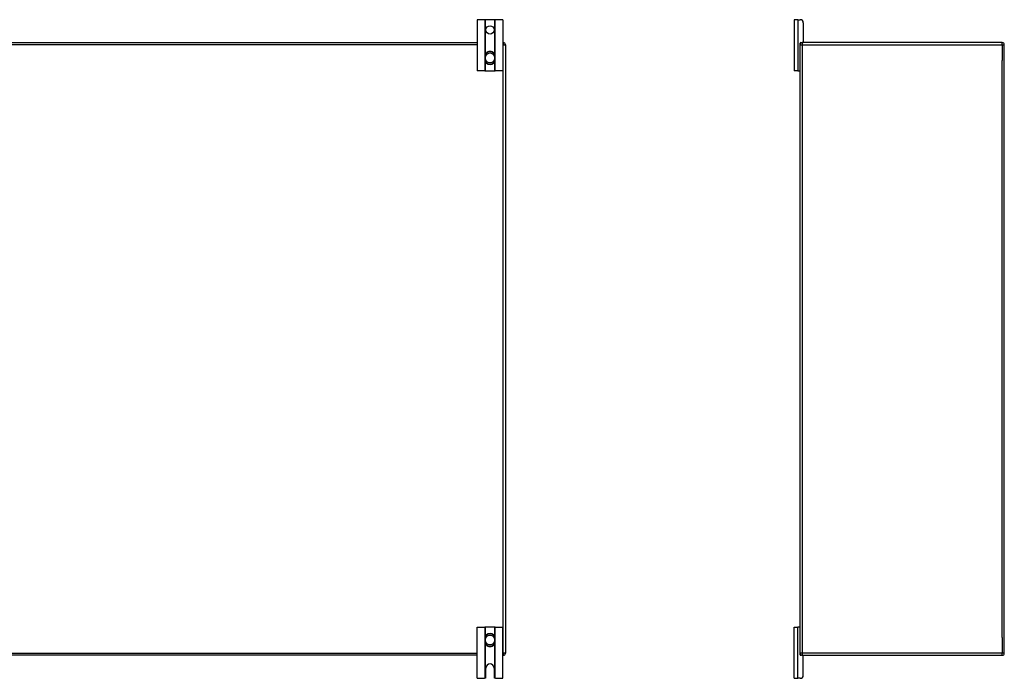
# Model space of a CAD drawing. Header units: inches. Extents: x 17 to 386, y 34 to 183.
# Tile 33 of 139: x 65 to 113, y 94 to 126. Entities that reach past the tile are written whole.
import ezdxf

# ---------------------------------------------------------------- set-up
doc = ezdxf.new("R2010")
doc.units = ezdxf.units.IN
doc.header["$MEASUREMENT"] = 0
doc.layers.add('Visible Edges(ANSI)', color=7, linetype='Continuous', lineweight=25)
doc.layers.add('Visible Tangent Edges(ANSI)', color=7, linetype='Continuous', lineweight=25)

msp = doc.modelspace()

# ---------------------------------------------------------------- linework, layer by layer
at = {"layer": 'Visible Edges(ANSI)'}
for p, q in [((87.796, 125.875), (87.423, 125.875)), ((87.423, 125.875), (87.423, 123.375)), ((87.826, 125.875), (87.796, 125.875)), ((88.269, 125.875), (87.826, 125.875)), ((88.299, 125.875), (88.269, 125.875)), ((88.673, 125.875), (88.299, 125.875)), ((88.673, 125.875), (88.673, 123.375)), ((103.127, 125.875), (102.94, 125.875)), ((102.94, 125.875), (102.94, 123.375)), ((103.127, 125.875), (103.234, 125.875)), ((103.39, 125.719), (103.39, 124.781)), ((18.173, 124.75), (87.423, 124.75)), ((88.673, 124.75), (88.699, 124.75)), ((88.798, 124.651), (88.798, 94.849)), ((103.232, 124.651), (103.232, 124.719)), ((103.232, 94.849), (103.232, 124.651)), ((103.263, 124.75), (103.331, 124.75)), ((113.133, 124.75), (103.331, 124.75)), ((113.232, 94.849), (113.232, 124.651)), ((87.811, 124.111), (87.811, 124.072)), ((87.811, 124.072), (87.811, 123.927)), ((87.811, 123.927), (87.811, 123.888)), ((88.284, 124.072), (88.284, 124.111)), ((88.284, 123.927), (88.284, 124.072)), ((88.284, 123.888), (88.284, 123.927)), ((87.796, 123.375), (87.423, 123.375)), ((87.796, 123.375), (87.826, 123.375)), ((87.826, 123.375), (88.269, 123.375)), ((88.269, 123.375), (88.299, 123.375)), ((88.673, 123.375), (88.299, 123.375)), ((103.127, 123.375), (102.94, 123.375)), ((103.127, 123.375), (103.201, 123.375)), ((103.232, 123.375), (103.201, 123.375)), ((87.423, 96.125), (87.796, 96.125)), ((87.423, 93.625), (87.423, 96.125)), ((87.826, 96.125), (87.796, 96.125)), ((88.269, 96.125), (87.826, 96.125)), ((88.299, 96.125), (88.269, 96.125)), ((88.299, 96.125), (88.673, 96.125)), ((88.673, 93.625), (88.673, 96.125)), ((102.94, 96.125), (103.127, 96.125)), ((102.94, 93.625), (102.94, 96.125)), ((103.201, 96.125), (103.127, 96.125)), ((103.201, 96.125), (103.232, 96.125)), ((87.811, 95.611), (87.811, 95.572)), ((87.811, 95.572), (87.811, 95.427)), ((88.284, 95.572), (88.284, 95.611)), ((88.284, 95.427), (88.284, 95.572)), ((87.811, 95.427), (87.811, 95.388)), ((88.284, 95.388), (88.284, 95.427)), ((87.423, 94.75), (18.173, 94.75)), ((88.699, 94.75), (88.673, 94.75)), ((103.232, 94.781), (103.232, 94.849)), ((103.331, 94.75), (103.263, 94.75)), ((103.331, 94.75), (113.133, 94.75)), ((103.39, 93.781), (103.39, 94.719)), ((87.845, 93.687), (87.845, 94.125)), ((88.251, 94.125), (88.251, 93.687)), ((87.423, 93.625), (87.783, 93.625)), ((88.313, 93.625), (88.673, 93.625)), ((102.94, 93.625), (103.127, 93.625)), ((103.234, 93.625), (103.127, 93.625))]:
    msp.add_line(p, q, dxfattribs=at)
at = {"layer": 'Visible Edges(ANSI)', "flags": 128}
for points in [[(87.943, 124.297), (87.933, 124.293), (87.924, 124.289), (87.915, 124.284), (87.906, 124.279), (87.897, 124.274), (87.889, 124.268), (87.881, 124.262), (87.874, 124.255), (87.867, 124.248), (87.86, 124.241), (87.853, 124.233), (87.847, 124.225), (87.842, 124.216), (87.837, 124.208), (87.832, 124.199), (87.828, 124.19), (87.824, 124.18), (87.821, 124.171), (87.818, 124.161), (87.815, 124.151), (87.814, 124.141), (87.812, 124.131), (87.812, 124.121), (87.811, 124.111)], [(88.284, 124.111), (88.283, 124.121), (88.283, 124.131), (88.281, 124.141), (88.28, 124.151), (88.277, 124.161), (88.274, 124.171), (88.271, 124.18), (88.267, 124.19), (88.263, 124.199), (88.258, 124.208), (88.253, 124.216), (88.248, 124.225), (88.242, 124.233), (88.235, 124.241), (88.228, 124.248), (88.221, 124.255), (88.214, 124.262), (88.206, 124.268), (88.198, 124.274), (88.189, 124.279), (88.18, 124.284), (88.171, 124.289), (88.162, 124.293), (88.153, 124.297)], [(87.811, 123.888), (87.812, 123.878), (87.812, 123.868), (87.814, 123.858), (87.815, 123.848), (87.818, 123.838), (87.821, 123.829), (87.824, 123.819), (87.828, 123.81), (87.832, 123.801), (87.836, 123.792), (87.842, 123.783), (87.847, 123.775), (87.853, 123.767), (87.86, 123.759), (87.866, 123.752), (87.874, 123.745), (87.881, 123.738), (87.889, 123.732), (87.897, 123.726), (87.906, 123.72), (87.915, 123.715), (87.924, 123.711), (87.933, 123.706), (87.943, 123.703)], [(88.153, 123.703), (88.162, 123.706), (88.171, 123.711), (88.18, 123.715), (88.189, 123.72), (88.198, 123.726), (88.206, 123.732), (88.214, 123.738), (88.221, 123.745), (88.229, 123.752), (88.235, 123.759), (88.242, 123.767), (88.248, 123.775), (88.253, 123.783), (88.259, 123.792), (88.263, 123.801), (88.267, 123.81), (88.271, 123.819), (88.274, 123.829), (88.277, 123.838), (88.28, 123.848), (88.281, 123.858), (88.283, 123.868), (88.283, 123.878), (88.284, 123.888)], [(87.943, 95.797), (87.933, 95.793), (87.924, 95.789), (87.915, 95.784), (87.906, 95.779), (87.897, 95.774), (87.889, 95.768), (87.881, 95.761), (87.874, 95.755), (87.866, 95.748), (87.86, 95.74), (87.853, 95.732), (87.847, 95.724), (87.842, 95.716), (87.836, 95.707), (87.832, 95.699), (87.828, 95.689), (87.824, 95.68), (87.821, 95.671), (87.818, 95.661), (87.815, 95.651), (87.814, 95.641), (87.812, 95.631), (87.812, 95.621), (87.811, 95.611)], [(88.284, 95.611), (88.283, 95.621), (88.283, 95.631), (88.281, 95.641), (88.28, 95.651), (88.277, 95.661), (88.274, 95.671), (88.271, 95.68), (88.267, 95.689), (88.263, 95.699), (88.259, 95.707), (88.253, 95.716), (88.248, 95.724), (88.242, 95.733), (88.235, 95.74), (88.229, 95.748), (88.221, 95.755), (88.214, 95.761), (88.206, 95.768), (88.198, 95.774), (88.189, 95.779), (88.18, 95.784), (88.171, 95.789), (88.162, 95.793), (88.153, 95.797)], [(87.811, 95.388), (87.812, 95.378), (87.812, 95.368), (87.814, 95.358), (87.815, 95.348), (87.818, 95.338), (87.821, 95.329), (87.824, 95.319), (87.828, 95.31), (87.832, 95.301), (87.837, 95.292), (87.842, 95.283), (87.847, 95.275), (87.853, 95.267), (87.86, 95.259), (87.867, 95.252), (87.874, 95.244), (87.881, 95.238), (87.889, 95.232), (87.897, 95.226), (87.906, 95.22), (87.915, 95.215), (87.924, 95.211), (87.933, 95.206), (87.943, 95.203)], [(88.153, 95.203), (88.162, 95.206), (88.171, 95.211), (88.18, 95.215), (88.189, 95.22), (88.198, 95.226), (88.206, 95.232), (88.214, 95.238), (88.221, 95.244), (88.228, 95.252), (88.235, 95.259), (88.242, 95.267), (88.248, 95.275), (88.253, 95.283), (88.258, 95.292), (88.263, 95.301), (88.267, 95.31), (88.271, 95.319), (88.274, 95.329), (88.277, 95.338), (88.28, 95.348), (88.281, 95.358), (88.283, 95.368), (88.283, 95.378), (88.284, 95.388)], [(87.796, 93.626), (87.795, 93.626), (87.795, 93.626), (87.795, 93.626), (87.794, 93.626), (87.794, 93.626), (87.793, 93.626), (87.793, 93.626), (87.793, 93.626), (87.792, 93.625), (87.792, 93.625), (87.791, 93.625), (87.791, 93.625), (87.79, 93.625), (87.789, 93.625), (87.789, 93.625), (87.788, 93.625), (87.788, 93.625), (87.787, 93.625), (87.786, 93.625), (87.786, 93.625), (87.785, 93.625), (87.784, 93.625), (87.783, 93.625), (87.783, 93.625)], [(87.826, 93.643), (87.825, 93.641), (87.823, 93.64), (87.822, 93.639), (87.82, 93.638), (87.819, 93.636), (87.817, 93.635), (87.815, 93.634), (87.814, 93.633), (87.812, 93.632), (87.811, 93.631), (87.809, 93.631), (87.807, 93.63), (87.806, 93.629), (87.804, 93.629), (87.803, 93.628), (87.802, 93.628), (87.801, 93.627), (87.8, 93.627), (87.799, 93.627), (87.798, 93.627), (87.797, 93.626), (87.796, 93.626), (87.796, 93.626), (87.796, 93.626)], [(88.299, 93.626), (88.299, 93.626), (88.299, 93.626), (88.298, 93.626), (88.297, 93.627), (88.296, 93.627), (88.295, 93.627), (88.294, 93.627), (88.293, 93.628), (88.292, 93.628), (88.291, 93.629), (88.289, 93.629), (88.288, 93.63), (88.286, 93.631), (88.285, 93.631), (88.283, 93.632), (88.281, 93.633), (88.28, 93.634), (88.278, 93.635), (88.276, 93.636), (88.275, 93.638), (88.273, 93.639), (88.272, 93.64), (88.27, 93.641), (88.269, 93.643)], [(88.313, 93.625), (88.312, 93.625), (88.311, 93.625), (88.31, 93.625), (88.31, 93.625), (88.309, 93.625), (88.308, 93.625), (88.307, 93.625), (88.307, 93.625), (88.306, 93.625), (88.306, 93.625), (88.305, 93.625), (88.304, 93.625), (88.304, 93.625), (88.303, 93.625), (88.303, 93.625), (88.302, 93.626), (88.302, 93.626), (88.302, 93.626), (88.301, 93.626), (88.301, 93.626), (88.3, 93.626), (88.3, 93.626), (88.3, 93.626), (88.299, 93.626)]]:
    msp.add_lwpolyline(points, dxfattribs=at)
at = {"layer": 'Visible Edges(ANSI)'}
msp.add_circle((88.048, 125.375), 0.203, dxfattribs=at)
for centre, radius, start, end in [((103.234, 125.719), 0.156, 0, 90), ((88.699, 124.651), 0.099, 0, 90), ((103.331, 124.651), 0.099, 90, 180), ((103.263, 124.719), 0.031, 90, 180), ((103.359, 124.781), 0.031, 270, 0), ((113.133, 124.651), 0.099, 0, 90), ((88.048, 124), 0.315, 70.5288, 109.4712), ((88.048, 124), 0.315, 250.5288, 289.4712), ((103.201, 123.406), 0.031, 270, 0), ((103.201, 96.094), 0.031, 0, 90), ((88.048, 95.5), 0.315, 70.5288, 109.4712), ((88.048, 95.5), 0.315, 250.5288, 289.4712), ((88.699, 94.849), 0.099, 270, 0), ((103.331, 94.849), 0.099, 180, 270), ((103.263, 94.781), 0.031, 180, 270), ((103.359, 94.719), 0.031, 0, 90), ((113.133, 94.849), 0.099, 270, 0), ((88.048, 94.125), 0.203, 0, 180), ((87.783, 93.687), 0.062, 314.9335, 0), ((88.313, 93.687), 0.062, 180, 225.0665), ((103.234, 93.781), 0.156, 270, 0)]:
    msp.add_arc(centre, radius, start, end, dxfattribs=at)
at = {"layer": 'Visible Tangent Edges(ANSI)'}
for p, q in [((87.796, 125.875), (87.796, 123.375)), ((87.826, 124.186), (87.826, 125.875)), ((88.269, 125.875), (88.269, 124.186)), ((88.299, 123.375), (88.299, 125.875)), ((103.127, 125.875), (103.127, 123.375)), ((87.423, 124.651), (18.173, 124.651)), ((88.699, 124.651), (88.673, 124.651)), ((88.699, 124.75), (88.699, 124.651)), ((88.699, 124.651), (88.798, 124.651)), ((88.699, 94.849), (88.699, 124.651)), ((103.232, 124.651), (103.331, 124.651)), ((103.331, 124.75), (103.331, 124.651)), ((103.331, 124.651), (113.133, 124.651)), ((103.331, 124.651), (103.331, 94.849)), ((113.133, 124.651), (113.133, 124.75)), ((113.133, 124.651), (113.232, 124.651)), ((113.133, 124.651), (113.133, 123.876)), ((87.811, 124.072), (87.831, 124.072)), ((87.811, 123.927), (87.831, 123.927)), ((87.831, 123.927), (87.831, 124.072)), ((87.944, 124.291), (87.943, 124.297)), ((88.151, 124.291), (88.153, 124.297)), ((88.284, 124.072), (88.264, 124.072)), ((88.264, 124.072), (88.264, 123.927)), ((88.284, 123.927), (88.264, 123.927)), ((87.826, 123.375), (87.826, 123.813)), ((87.943, 123.703), (87.944, 123.708)), ((88.153, 123.703), (88.151, 123.708)), ((88.269, 123.813), (88.269, 123.375)), ((113.133, 95.624), (113.133, 123.876)), ((87.796, 96.125), (87.796, 93.626)), ((87.826, 95.686), (87.826, 96.125)), ((88.269, 96.125), (88.269, 95.686)), ((88.299, 93.626), (88.299, 96.125)), ((103.127, 93.625), (103.127, 96.125)), ((87.811, 95.572), (87.831, 95.572)), ((87.831, 95.427), (87.831, 95.572)), ((87.943, 95.797), (87.944, 95.791)), ((88.153, 95.797), (88.151, 95.791)), ((88.284, 95.572), (88.264, 95.572)), ((88.264, 95.572), (88.264, 95.427)), ((113.133, 95.624), (113.133, 94.849)), ((87.811, 95.427), (87.831, 95.427)), ((87.826, 93.643), (87.826, 95.313)), ((87.944, 95.208), (87.943, 95.203)), ((88.151, 95.208), (88.153, 95.203)), ((88.284, 95.427), (88.264, 95.427)), ((88.269, 95.313), (88.269, 93.643)), ((18.173, 94.849), (87.423, 94.849)), ((88.673, 94.849), (88.699, 94.849)), ((88.699, 94.849), (88.699, 94.75)), ((88.798, 94.849), (88.699, 94.849)), ((103.331, 94.849), (103.232, 94.849)), ((113.133, 94.849), (103.331, 94.849)), ((103.331, 94.849), (103.331, 94.75)), ((113.232, 94.849), (113.133, 94.849)), ((113.133, 94.75), (113.133, 94.849))]:
    msp.add_line(p, q, dxfattribs=at)
at = {"layer": 'Visible Tangent Edges(ANSI)', "flags": 128}
for points in [[(87.828, 124.113), (87.828, 124.122), (87.828, 124.132), (87.828, 124.141), (87.83, 124.151), (87.831, 124.16), (87.833, 124.17), (87.836, 124.179), (87.839, 124.188), (87.843, 124.197), (87.847, 124.205), (87.851, 124.214), (87.856, 124.222), (87.862, 124.23), (87.867, 124.237), (87.874, 124.244), (87.88, 124.251), (87.887, 124.258), (87.895, 124.264), (87.902, 124.269), (87.91, 124.275), (87.918, 124.279), (87.927, 124.284), (87.936, 124.288), (87.944, 124.291)], [(87.831, 124.072), (87.831, 124.074), (87.831, 124.076), (87.831, 124.077), (87.831, 124.079), (87.83, 124.081), (87.83, 124.082), (87.83, 124.084), (87.83, 124.086), (87.83, 124.087), (87.83, 124.089), (87.83, 124.091), (87.83, 124.092), (87.83, 124.094), (87.829, 124.096), (87.829, 124.097), (87.829, 124.099), (87.829, 124.101), (87.829, 124.102), (87.829, 124.104), (87.829, 124.106), (87.829, 124.107), (87.828, 124.109), (87.828, 124.111), (87.828, 124.113)], [(87.828, 123.887), (87.828, 123.889), (87.828, 123.89), (87.829, 123.892), (87.829, 123.894), (87.829, 123.895), (87.829, 123.897), (87.829, 123.899), (87.829, 123.9), (87.829, 123.902), (87.829, 123.904), (87.83, 123.906), (87.83, 123.907), (87.83, 123.909), (87.83, 123.911), (87.83, 123.912), (87.83, 123.914), (87.83, 123.916), (87.83, 123.917), (87.83, 123.919), (87.831, 123.921), (87.831, 123.922), (87.831, 123.924), (87.831, 123.926), (87.831, 123.927)], [(88.151, 124.291), (88.159, 124.288), (88.168, 124.284), (88.177, 124.279), (88.185, 124.275), (88.193, 124.269), (88.2, 124.264), (88.208, 124.258), (88.215, 124.251), (88.221, 124.244), (88.228, 124.237), (88.233, 124.23), (88.239, 124.222), (88.244, 124.214), (88.248, 124.205), (88.252, 124.197), (88.256, 124.188), (88.259, 124.179), (88.262, 124.17), (88.264, 124.16), (88.266, 124.151), (88.267, 124.141), (88.267, 124.132), (88.267, 124.122), (88.267, 124.113)], [(88.267, 124.113), (88.267, 124.111), (88.267, 124.109), (88.266, 124.107), (88.266, 124.106), (88.266, 124.104), (88.266, 124.102), (88.266, 124.101), (88.266, 124.099), (88.266, 124.097), (88.266, 124.096), (88.265, 124.094), (88.265, 124.092), (88.265, 124.091), (88.265, 124.089), (88.265, 124.087), (88.265, 124.086), (88.265, 124.084), (88.265, 124.082), (88.265, 124.081), (88.264, 124.079), (88.264, 124.077), (88.264, 124.076), (88.264, 124.074), (88.264, 124.072)], [(88.264, 123.927), (88.264, 123.926), (88.264, 123.924), (88.264, 123.922), (88.264, 123.921), (88.265, 123.919), (88.265, 123.917), (88.265, 123.916), (88.265, 123.914), (88.265, 123.912), (88.265, 123.911), (88.265, 123.909), (88.265, 123.907), (88.265, 123.906), (88.266, 123.904), (88.266, 123.902), (88.266, 123.9), (88.266, 123.899), (88.266, 123.897), (88.266, 123.895), (88.266, 123.894), (88.266, 123.892), (88.267, 123.89), (88.267, 123.889), (88.267, 123.887)], [(87.944, 123.708), (87.936, 123.712), (87.927, 123.716), (87.918, 123.72), (87.91, 123.725), (87.902, 123.73), (87.894, 123.736), (87.887, 123.742), (87.88, 123.749), (87.873, 123.755), (87.867, 123.763), (87.861, 123.77), (87.856, 123.778), (87.851, 123.786), (87.847, 123.794), (87.843, 123.803), (87.839, 123.812), (87.836, 123.821), (87.833, 123.83), (87.831, 123.839), (87.83, 123.849), (87.828, 123.858), (87.828, 123.868), (87.828, 123.877), (87.828, 123.887)], [(88.267, 123.887), (88.267, 123.877), (88.267, 123.868), (88.267, 123.858), (88.266, 123.849), (88.264, 123.839), (88.262, 123.83), (88.259, 123.821), (88.256, 123.812), (88.252, 123.803), (88.248, 123.794), (88.244, 123.786), (88.239, 123.778), (88.234, 123.77), (88.228, 123.763), (88.222, 123.755), (88.215, 123.749), (88.208, 123.742), (88.201, 123.736), (88.193, 123.73), (88.185, 123.725), (88.177, 123.72), (88.168, 123.716), (88.159, 123.712), (88.151, 123.708)], [(87.828, 95.613), (87.828, 95.622), (87.828, 95.632), (87.828, 95.641), (87.83, 95.651), (87.831, 95.66), (87.833, 95.669), (87.836, 95.679), (87.839, 95.688), (87.843, 95.696), (87.847, 95.705), (87.851, 95.713), (87.856, 95.721), (87.861, 95.729), (87.867, 95.737), (87.873, 95.744), (87.88, 95.751), (87.887, 95.757), (87.894, 95.763), (87.902, 95.769), (87.91, 95.774), (87.918, 95.779), (87.927, 95.784), (87.936, 95.788), (87.944, 95.791)], [(87.831, 95.572), (87.831, 95.574), (87.831, 95.576), (87.831, 95.577), (87.831, 95.579), (87.83, 95.581), (87.83, 95.582), (87.83, 95.584), (87.83, 95.586), (87.83, 95.587), (87.83, 95.589), (87.83, 95.591), (87.83, 95.592), (87.83, 95.594), (87.829, 95.596), (87.829, 95.597), (87.829, 95.599), (87.829, 95.601), (87.829, 95.602), (87.829, 95.604), (87.829, 95.606), (87.829, 95.607), (87.828, 95.609), (87.828, 95.611), (87.828, 95.613)], [(88.151, 95.791), (88.159, 95.788), (88.168, 95.784), (88.177, 95.779), (88.185, 95.774), (88.193, 95.769), (88.201, 95.763), (88.208, 95.757), (88.215, 95.751), (88.222, 95.744), (88.228, 95.737), (88.234, 95.729), (88.239, 95.721), (88.244, 95.713), (88.248, 95.705), (88.252, 95.696), (88.256, 95.688), (88.259, 95.679), (88.262, 95.669), (88.264, 95.66), (88.266, 95.651), (88.267, 95.641), (88.267, 95.632), (88.267, 95.622), (88.267, 95.613)], [(88.267, 95.613), (88.267, 95.611), (88.267, 95.609), (88.266, 95.607), (88.266, 95.606), (88.266, 95.604), (88.266, 95.602), (88.266, 95.601), (88.266, 95.599), (88.266, 95.597), (88.266, 95.596), (88.265, 95.594), (88.265, 95.592), (88.265, 95.591), (88.265, 95.589), (88.265, 95.587), (88.265, 95.586), (88.265, 95.584), (88.265, 95.582), (88.265, 95.581), (88.264, 95.579), (88.264, 95.577), (88.264, 95.576), (88.264, 95.574), (88.264, 95.572)], [(87.828, 95.387), (87.828, 95.389), (87.828, 95.39), (87.829, 95.392), (87.829, 95.394), (87.829, 95.395), (87.829, 95.397), (87.829, 95.399), (87.829, 95.4), (87.829, 95.402), (87.829, 95.404), (87.83, 95.406), (87.83, 95.407), (87.83, 95.409), (87.83, 95.411), (87.83, 95.412), (87.83, 95.414), (87.83, 95.416), (87.83, 95.417), (87.83, 95.419), (87.831, 95.421), (87.831, 95.422), (87.831, 95.424), (87.831, 95.426), (87.831, 95.427)], [(87.944, 95.208), (87.936, 95.212), (87.927, 95.216), (87.918, 95.22), (87.91, 95.225), (87.902, 95.23), (87.895, 95.236), (87.887, 95.242), (87.88, 95.248), (87.874, 95.255), (87.867, 95.262), (87.862, 95.27), (87.856, 95.278), (87.851, 95.286), (87.847, 95.294), (87.843, 95.303), (87.839, 95.312), (87.836, 95.321), (87.833, 95.33), (87.831, 95.339), (87.83, 95.349), (87.828, 95.358), (87.828, 95.368), (87.828, 95.377), (87.828, 95.387)], [(88.267, 95.387), (88.267, 95.377), (88.267, 95.368), (88.267, 95.358), (88.266, 95.349), (88.264, 95.339), (88.262, 95.33), (88.259, 95.321), (88.256, 95.312), (88.252, 95.303), (88.248, 95.294), (88.244, 95.286), (88.239, 95.278), (88.233, 95.27), (88.228, 95.262), (88.221, 95.255), (88.215, 95.248), (88.208, 95.242), (88.2, 95.236), (88.193, 95.23), (88.185, 95.225), (88.177, 95.22), (88.168, 95.216), (88.159, 95.212), (88.151, 95.208)], [(88.264, 95.427), (88.264, 95.426), (88.264, 95.424), (88.264, 95.422), (88.264, 95.421), (88.265, 95.419), (88.265, 95.417), (88.265, 95.416), (88.265, 95.414), (88.265, 95.412), (88.265, 95.411), (88.265, 95.409), (88.265, 95.407), (88.265, 95.406), (88.266, 95.404), (88.266, 95.402), (88.266, 95.4), (88.266, 95.399), (88.266, 95.397), (88.266, 95.395), (88.266, 95.394), (88.266, 95.392), (88.267, 95.39), (88.267, 95.389), (88.267, 95.387)]]:
    msp.add_lwpolyline(points, dxfattribs=at)
at = {"layer": 'Visible Tangent Edges(ANSI)'}
for centre, radius, start, end in [((88.048, 124), 0.228, 18.5086, 161.4914), ((88.048, 124), 0.228, 198.5086, 341.4914), ((88.048, 124), 0.309, 70.5288, 109.4712), ((88.048, 124), 0.309, 250.5288, 289.4712), ((88.048, 95.5), 0.228, 18.5086, 161.4914), ((88.048, 95.5), 0.309, 70.5288, 109.4712), ((88.048, 95.5), 0.228, 198.5086, 341.4914), ((88.048, 95.5), 0.309, 250.5288, 289.4712)]:
    msp.add_arc(centre, radius, start, end, dxfattribs=at)
for centre, major_axis, start_param, end_param in [((87.831, 124.111), (-0.0197, 0), 4.854218, 6.283185), ((88.264, 124.111), (0.0197, 0), 0, 1.428968), ((87.831, 123.888), (-0.0197, 0), 0, 1.428968), ((88.264, 123.888), (0.0197, 0), 4.854218, 6.283185), ((87.831, 95.611), (-0.0197, 0), 4.854218, 6.283185), ((88.264, 95.611), (0.0197, 0), 0, 1.428968), ((87.831, 95.388), (-0.0197, 0), 0, 1.428968), ((88.264, 95.388), (0.0197, 0), 4.854218, 6.283185)]:
    msp.add_ellipse(centre, major_axis=major_axis, ratio=0.07343, start_param=start_param, end_param=end_param, dxfattribs=at)

doc.saveas('drawing.dxf')
